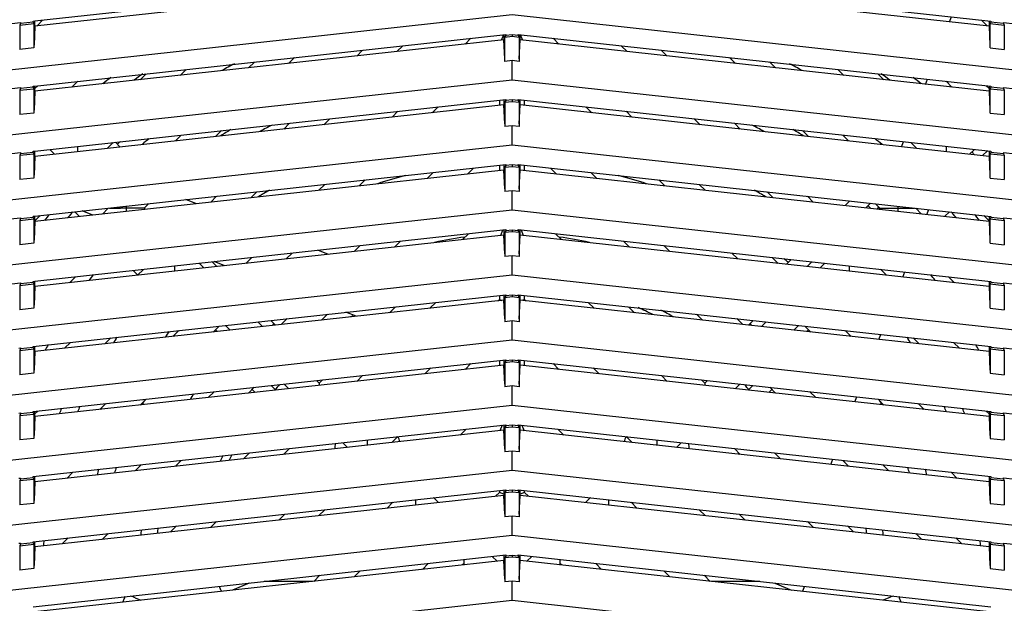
# Model space of a CAD drawing. Header units: inches. Extents: x 0 to 56.7, y 0 to 36.7.
# Tile 9 of 22: x 16.7 to 22.2, y 17.8 to 21. Entities that reach past the tile are written whole.
import ezdxf

# ---------------------------------------------------------------- set-up
doc = ezdxf.new("R2010")
doc.units = ezdxf.units.IN
doc.header["$LTSCALE"] = 3.116667
doc.header["$MEASUREMENT"] = 0
doc.layers.get('0').update_dxf_attribs({"linetype": 'CONTINUOUS'})

msp = doc.modelspace()

# ---------------------------------------------------------------- linework, layer by layer
at = {"color": 6, "linetype": 'Continuous'}
for p, q in [((16.7728, 21.02), (19.4095, 21.3088)), ((19.4792, 21.3088), (22.1261, 21.019)), ((19.3994, 21.2782), (16.7729, 20.9906)), ((22.1159, 20.9906), (19.4894, 21.2782)), ((19.4444, 21.0537), (13.9916, 20.4565)), ((13.9916, 20.7155), (16.693, 21.0113)), ((16.693, 21.0054), (16.6882, 20.9965)), ((16.6882, 20.9965), (16.7675, 21.0052)), ((16.7627, 21.0131), (16.693, 21.0054)), ((16.693, 21.0113), (16.693, 21.0054)), ((16.7627, 21.0192), (16.7728, 21.02)), ((16.7627, 21.0131), (16.7627, 21.0192)), ((16.7627, 21.0131), (16.7675, 21.0052)), ((16.7675, 21.0052), (16.7675, 20.8691)), ((16.7729, 20.9906), (16.7729, 21.0192)), ((16.8162, 21.0247), (16.7867, 20.9952)), ((24.8971, 20.4565), (19.4444, 21.0537)), ((22.1022, 20.9951), (22.0724, 21.0248)), ((22.1159, 21.019), (22.1159, 20.9906)), ((22.1261, 21.0131), (22.1213, 21.0052)), ((22.1213, 20.8691), (22.1213, 21.0052)), ((22.1213, 21.0052), (22.2006, 20.9965)), ((22.1261, 21.019), (22.1261, 21.0131)), ((22.1957, 21.0054), (22.1261, 21.0131)), ((22.1957, 21.0113), (22.1957, 21.0054)), ((22.1957, 21.0113), (24.8971, 20.7155)), ((22.1957, 21.0054), (22.2006, 20.9965)), ((16.6882, 20.9965), (16.6882, 20.8604)), ((16.7729, 20.9906), (16.7682, 20.8855)), ((22.1159, 20.9906), (22.1205, 20.8855)), ((22.2006, 20.9965), (22.2006, 20.8604)), ((16.7728, 20.6558), (19.4095, 20.9447)), ((19.3994, 20.914), (16.7729, 20.6264)), ((19.1816, 20.8902), (19.2148, 20.9233)), ((19.3863, 20.9126), (19.3994, 20.9441)), ((19.3994, 20.9447), (19.3994, 20.914)), ((19.4041, 20.809), (19.3994, 20.914)), ((19.4095, 20.9388), (19.4047, 20.9299)), ((19.4047, 20.9299), (19.4444, 20.9342)), ((19.4047, 20.7937), (19.4047, 20.9299)), ((19.4095, 20.9447), (19.4095, 20.9388)), ((19.4444, 20.9426), (19.4095, 20.9388)), ((19.4444, 20.9426), (19.4444, 20.9342)), ((19.4792, 20.9388), (19.4444, 20.9426)), ((19.4444, 20.9342), (19.484, 20.9299)), ((19.4792, 20.9388), (19.4792, 20.9447)), ((19.4792, 20.9447), (22.1261, 20.6548)), ((19.4792, 20.9388), (19.484, 20.9299)), ((19.484, 20.9299), (19.484, 20.7937)), ((19.4847, 20.809), (19.4894, 20.914)), ((19.4894, 20.914), (19.4894, 20.9447)), ((19.4894, 20.9441), (19.5024, 20.9126)), ((22.1159, 20.6264), (19.4894, 20.914)), ((19.674, 20.9233), (19.7071, 20.8902)), ((16.7675, 20.8691), (16.6882, 20.8604)), ((18.5751, 20.8238), (18.6082, 20.8569)), ((18.8333, 20.8815), (18.8002, 20.8484)), ((20.0885, 20.8484), (20.0554, 20.8816)), ((20.2805, 20.8569), (20.3136, 20.8238)), ((22.1213, 20.8691), (22.2006, 20.8604)), ((17.9686, 20.7573), (18.0017, 20.7904)), ((18.2268, 20.8151), (18.1937, 20.782)), ((19.4444, 20.7981), (19.4047, 20.7937)), ((19.4444, 20.6895), (19.4444, 20.7981)), ((19.484, 20.7937), (19.4444, 20.7981)), ((20.695, 20.782), (20.6619, 20.8152)), ((20.887, 20.7905), (20.9201, 20.7573)), ((17.6203, 20.7486), (17.5872, 20.7156)), ((21.3015, 20.7156), (21.2684, 20.7487)), ((19.4444, 20.6895), (13.9916, 20.0924)), ((17.0138, 20.6822), (16.9807, 20.6491)), ((17.3621, 20.6909), (17.3952, 20.724)), ((24.8971, 20.0924), (19.4444, 20.6895)), ((21.4935, 20.7241), (21.5266, 20.6909)), ((21.908, 20.6491), (21.8749, 20.6823)), ((13.9916, 20.3513), (16.693, 20.6472)), ((16.693, 20.6413), (16.6882, 20.6324)), ((16.6882, 20.6324), (16.7675, 20.641)), ((16.6882, 20.6324), (16.6882, 20.4962)), ((16.7627, 20.6489), (16.693, 20.6413)), ((16.693, 20.6472), (16.693, 20.6413)), ((16.7627, 20.655), (16.7728, 20.6558)), ((16.7627, 20.6489), (16.7627, 20.655)), ((16.7627, 20.6489), (16.7675, 20.641)), ((16.7675, 20.641), (16.7675, 20.5049)), ((16.7729, 20.6264), (16.7682, 20.5214)), ((16.7729, 20.6417), (16.7886, 20.6575)), ((16.7729, 20.6264), (16.7729, 20.655)), ((22.1, 20.6577), (22.1159, 20.6417)), ((22.1159, 20.6548), (22.1159, 20.6264)), ((22.1159, 20.6264), (22.1205, 20.5214)), ((22.1261, 20.6489), (22.1213, 20.641)), ((22.1213, 20.5049), (22.1213, 20.641)), ((22.1213, 20.641), (22.2006, 20.6324)), ((22.1261, 20.6548), (22.1261, 20.6489)), ((22.1957, 20.6413), (22.1261, 20.6489)), ((22.1957, 20.6472), (22.1957, 20.6413)), ((22.1957, 20.6472), (24.8971, 20.3513)), ((22.1957, 20.6413), (22.2006, 20.6324)), ((22.2006, 20.6324), (22.2006, 20.4962)), ((16.7728, 20.2916), (19.4095, 20.5805)), ((19.3735, 20.5766), (19.3735, 20.547)), ((19.3994, 20.5805), (19.3994, 20.5499)), ((19.4095, 20.5746), (19.4047, 20.5657)), ((19.4047, 20.5657), (19.4444, 20.57)), ((19.4047, 20.5657), (19.4047, 20.4295)), ((19.4095, 20.5805), (19.4095, 20.5746)), ((19.4444, 20.5784), (19.4095, 20.5746)), ((19.4444, 20.5784), (19.4444, 20.57)), ((19.4792, 20.5746), (19.4444, 20.5784)), ((19.4444, 20.57), (19.484, 20.5657)), ((19.4792, 20.5746), (19.4792, 20.5805)), ((19.4792, 20.5805), (22.1261, 20.2906)), ((19.4792, 20.5746), (19.484, 20.5657)), ((19.484, 20.5657), (19.484, 20.4295)), ((19.4894, 20.5499), (19.4894, 20.5805)), ((19.5152, 20.547), (19.5152, 20.5766)), ((19.3994, 20.5499), (16.7729, 20.2622)), ((18.7727, 20.4812), (18.8058, 20.5143)), ((19.0309, 20.539), (18.9977, 20.5059)), ((19.4041, 20.4448), (19.3994, 20.5499)), ((19.4847, 20.4448), (19.4894, 20.5499)), ((22.1159, 20.2622), (19.4894, 20.5499)), ((19.891, 20.5059), (19.8579, 20.539)), ((20.0829, 20.5144), (20.1161, 20.4812)), ((16.7675, 20.5049), (16.6882, 20.4962)), ((18.4244, 20.4726), (18.3913, 20.4395)), ((20.4975, 20.4395), (20.4644, 20.4726)), ((22.1213, 20.5049), (22.2006, 20.4962)), ((17.8178, 20.4061), (17.7848, 20.373)), ((18.1662, 20.4148), (18.1993, 20.4479)), ((19.4444, 20.4339), (19.4047, 20.4295)), ((19.4444, 20.3254), (19.4444, 20.4339)), ((19.484, 20.4295), (19.4444, 20.4339)), ((20.6894, 20.448), (20.7226, 20.4148)), ((21.104, 20.373), (21.0708, 20.4062)), ((17.5597, 20.3484), (17.5927, 20.3814)), ((21.2959, 20.3815), (21.3291, 20.3484)), ((19.4444, 20.3254), (13.9916, 19.7282)), ((16.7627, 20.2908), (16.7728, 20.2916)), ((16.7627, 20.2847), (16.7627, 20.2908)), ((16.7729, 20.2622), (16.7729, 20.2908)), ((16.8823, 20.2742), (16.8558, 20.3007)), ((17.014, 20.2886), (17.014, 20.318)), ((17.2113, 20.3396), (17.1783, 20.3066)), ((17.2511, 20.3146), (17.2246, 20.3411)), ((24.8971, 19.7282), (19.4444, 20.3254)), ((21.7105, 20.3066), (21.6773, 20.3398)), ((21.8747, 20.3182), (21.8747, 20.2886)), ((22.0331, 20.3008), (22.0065, 20.2742)), ((22.1059, 20.2928), (22.0793, 20.2662)), ((22.1159, 20.2906), (22.1159, 20.2622)), ((22.1261, 20.2906), (22.1261, 20.2847)), ((13.9916, 19.9871), (16.693, 20.283)), ((16.693, 20.2771), (16.6882, 20.2682)), ((16.6882, 20.2682), (16.7675, 20.2769)), ((16.6882, 20.2682), (16.6882, 20.132)), ((16.7627, 20.2847), (16.693, 20.2771)), ((16.693, 20.283), (16.693, 20.2771)), ((16.7627, 20.2847), (16.7675, 20.2769)), ((16.7675, 20.2769), (16.7675, 20.1407)), ((16.7729, 20.2622), (16.7682, 20.1572)), ((22.1159, 20.2622), (22.1205, 20.1572)), ((22.1261, 20.2847), (22.1213, 20.2769)), ((22.1213, 20.1407), (22.1213, 20.2769)), ((22.1213, 20.2769), (22.2006, 20.2682)), ((22.1957, 20.2771), (22.1261, 20.2847)), ((22.1957, 20.283), (22.1957, 20.2771)), ((22.1957, 20.283), (24.8971, 19.9871)), ((22.1957, 20.2771), (22.2006, 20.2682)), ((22.2006, 20.2682), (22.2006, 20.132)), ((16.7728, 19.9274), (19.4095, 20.2163)), ((19.3994, 20.1857), (16.7729, 19.898)), ((19.2284, 20.1965), (19.1953, 20.1633)), ((19.3735, 20.2124), (19.3735, 20.1829)), ((19.3994, 20.2163), (19.3994, 20.1857)), ((19.4041, 20.0807), (19.3994, 20.1857)), ((19.4095, 20.2104), (19.4047, 20.2015)), ((19.4047, 20.2015), (19.4444, 20.2059)), ((19.4047, 20.2015), (19.4047, 20.0654)), ((19.4095, 20.2163), (19.4095, 20.2104)), ((19.4444, 20.2142), (19.4095, 20.2104)), ((19.4444, 20.2142), (19.4444, 20.2059)), ((19.4792, 20.2104), (19.4444, 20.2142)), ((19.4444, 20.2059), (19.484, 20.2015)), ((19.4792, 20.2104), (19.4792, 20.2163)), ((19.4792, 20.2163), (22.1261, 19.9264)), ((19.4792, 20.2104), (19.484, 20.2015)), ((19.484, 20.2015), (19.484, 20.0654)), ((19.4847, 20.0807), (19.4894, 20.1857)), ((19.4894, 20.1857), (19.4894, 20.2163)), ((22.1159, 19.898), (19.4894, 20.1857)), ((19.5152, 20.1829), (19.5152, 20.2124)), ((19.6935, 20.1633), (19.6603, 20.1965)), ((16.7675, 20.1407), (16.6882, 20.132)), ((18.6219, 20.13), (18.5888, 20.0969)), ((18.9702, 20.1387), (19.0033, 20.1718)), ((19.8854, 20.1718), (19.9186, 20.1387)), ((20.3, 20.0969), (20.2668, 20.1301)), ((22.1213, 20.1407), (22.2006, 20.132)), ((18.3637, 20.0723), (18.3968, 20.1054)), ((19.4444, 20.0697), (19.4047, 20.0654)), ((19.4444, 19.9612), (19.4444, 20.0697)), ((19.484, 20.0654), (19.4444, 20.0697)), ((20.4919, 20.1054), (20.5251, 20.0723)), ((17.7572, 20.0058), (17.7903, 20.0389)), ((18.0154, 20.0636), (17.9823, 20.0305)), ((20.9065, 20.0305), (20.8733, 20.0636)), ((21.0984, 20.039), (21.1316, 20.0058)), ((21.3094, 19.9864), (21.3361, 20.013)), ((19.4444, 19.9612), (13.9916, 19.364)), ((17.1507, 19.9394), (17.1839, 19.9726)), ((17.1903, 19.9726), (17.2522, 19.9726)), ((17.3836, 19.9726), (17.3159, 19.9726)), ((17.3843, 19.9726), (17.3841, 19.9726)), ((17.4088, 19.9971), (17.3843, 19.9726)), ((17.3843, 19.9726), (17.3911, 19.9657)), ((24.8971, 19.364), (19.4444, 19.9612)), ((21.4515, 20.0003), (21.4249, 19.9737)), ((21.5045, 19.9726), (21.4798, 19.9972)), ((21.4976, 19.9657), (21.5045, 19.9726)), ((21.5045, 19.9726), (21.5046, 19.9726)), ((21.5052, 19.9726), (21.5728, 19.9726)), ((21.6365, 19.9726), (21.6985, 19.9726)), ((21.7049, 19.9726), (21.7381, 19.9394)), ((13.9916, 19.623), (16.693, 19.9188)), ((16.693, 19.9129), (16.6882, 19.904)), ((16.6882, 19.904), (16.7675, 19.9127)), ((16.6882, 19.904), (16.6882, 19.7679)), ((16.7627, 19.9205), (16.693, 19.9129)), ((16.693, 19.9188), (16.693, 19.9129)), ((16.7627, 19.9267), (16.7728, 19.9274)), ((16.7627, 19.9205), (16.7627, 19.9266)), ((16.7627, 19.9205), (16.7675, 19.9127)), ((16.7675, 19.9127), (16.7675, 19.7765)), ((16.8023, 19.9307), (16.7713, 19.8996)), ((16.7729, 19.898), (16.7729, 19.9267)), ((17.0223, 19.9254), (16.9958, 19.9519)), ((21.8665, 19.9254), (21.8931, 19.952)), ((22.1175, 19.8996), (22.0863, 19.9308)), ((22.1159, 19.9264), (22.1159, 19.898)), ((22.1261, 19.9205), (22.1213, 19.9127)), ((22.1213, 19.9127), (22.2006, 19.904)), ((22.1213, 19.7765), (22.1213, 19.9127)), ((22.1261, 19.9264), (22.1261, 19.9205)), ((22.1957, 19.9129), (22.1261, 19.9205)), ((22.1957, 19.9188), (24.8971, 19.623)), ((22.1957, 19.9188), (22.1957, 19.9129)), ((22.1957, 19.9129), (22.2006, 19.904)), ((22.2006, 19.904), (22.2006, 19.7679)), ((16.7729, 19.898), (16.7682, 19.793)), ((16.7728, 19.5633), (19.4095, 19.8522)), ((19.381, 19.8195), (19.3938, 19.8504)), ((19.3994, 19.8522), (19.3994, 19.8215)), ((19.4095, 19.8522), (19.4095, 19.8462)), ((19.4444, 19.8501), (19.4095, 19.8462)), ((19.4444, 19.8501), (19.4444, 19.8417)), ((19.4792, 19.8462), (19.4444, 19.8501)), ((19.4792, 19.8462), (19.4792, 19.8522)), ((19.4792, 19.8522), (22.1261, 19.5623)), ((19.4894, 19.8215), (19.4894, 19.8522)), ((19.495, 19.8504), (19.5078, 19.8195)), ((22.1159, 19.898), (22.1205, 19.793)), ((19.3994, 19.8215), (16.7729, 19.5339)), ((19.1677, 19.7961), (19.2009, 19.8293)), ((19.4041, 19.7165), (19.3994, 19.8215)), ((19.4095, 19.8462), (19.4047, 19.8373)), ((19.4047, 19.8373), (19.4444, 19.8417)), ((19.4047, 19.8373), (19.4047, 19.7012)), ((19.4444, 19.8417), (19.484, 19.8373)), ((19.4792, 19.8462), (19.484, 19.8373)), ((19.484, 19.8373), (19.484, 19.7012)), ((19.4847, 19.7165), (19.4894, 19.8215)), ((22.1159, 19.5339), (19.4894, 19.8215)), ((19.6879, 19.8293), (19.721, 19.7961)), ((16.7675, 19.7765), (16.6882, 19.7679)), ((18.5612, 19.7297), (18.5943, 19.7628)), ((18.8194, 19.7875), (18.7863, 19.7544)), ((20.1024, 19.7544), (20.0693, 19.7875)), ((20.2944, 19.7629), (20.3275, 19.7297)), ((22.1213, 19.7765), (22.2006, 19.7679)), ((17.9547, 19.6633), (17.9878, 19.6964)), ((18.2129, 19.721), (18.1798, 19.688)), ((19.4444, 19.7055), (19.4047, 19.7012)), ((19.4444, 19.597), (19.4444, 19.7055)), ((19.484, 19.7012), (19.4444, 19.7055)), ((20.7089, 19.688), (20.6758, 19.7211)), ((20.9009, 19.6965), (20.934, 19.6633)), ((20.9812, 19.6581), (21.0078, 19.6847)), ((17.3482, 19.5969), (17.3813, 19.6299)), ((17.5541, 19.6489), (17.5541, 19.6194)), ((17.6928, 19.6641), (17.7194, 19.6375)), ((17.7656, 19.672), (17.7921, 19.6455)), ((21.1232, 19.6721), (21.0966, 19.6455)), ((21.1694, 19.6375), (21.196, 19.6641)), ((21.3346, 19.6194), (21.3346, 19.649)), ((21.5074, 19.63), (21.5405, 19.5969)), ((19.4444, 19.597), (13.9916, 18.9999)), ((16.9999, 19.5881), (16.9668, 19.5551)), ((17.3495, 19.5981), (17.324, 19.6236)), ((24.8971, 18.9999), (19.4444, 19.597)), ((21.9219, 19.5551), (21.8888, 19.5883)), ((13.9916, 19.2588), (16.693, 19.5546)), ((16.693, 19.5487), (16.6882, 19.5398)), ((16.6882, 19.5398), (16.7675, 19.5485)), ((16.6882, 19.5398), (16.6882, 19.4037)), ((16.7627, 19.5564), (16.693, 19.5487)), ((16.693, 19.5546), (16.693, 19.5487)), ((16.7627, 19.5625), (16.7728, 19.5633)), ((16.7627, 19.5564), (16.7627, 19.5625)), ((16.7627, 19.5564), (16.7675, 19.5485)), ((16.7675, 19.5485), (16.7675, 19.4124)), ((16.7729, 19.5339), (16.7682, 19.4288)), ((16.7729, 19.5339), (16.7729, 19.5625)), ((22.1159, 19.5623), (22.1159, 19.5339)), ((22.1159, 19.5339), (22.1205, 19.4288)), ((22.1261, 19.5564), (22.1213, 19.5485)), ((22.1213, 19.5485), (22.2006, 19.5398)), ((22.1213, 19.4124), (22.1213, 19.5485)), ((22.1261, 19.5623), (22.1261, 19.5564)), ((22.1957, 19.5487), (22.1261, 19.5564)), ((22.1957, 19.5546), (24.8971, 19.2588)), ((22.1957, 19.5546), (22.1957, 19.5487)), ((22.1957, 19.5487), (22.2006, 19.5398)), ((22.2006, 19.5398), (22.2006, 19.4037)), ((16.7627, 19.1981), (19.4095, 19.488)), ((19.3653, 19.4536), (19.3735, 19.4619)), ((19.3735, 19.484), (19.3735, 19.4619)), ((19.3735, 19.4619), (19.3876, 19.456)), ((19.3994, 19.488), (19.3994, 19.4573)), ((19.4095, 19.4821), (19.4047, 19.4732)), ((19.4047, 19.4732), (19.4444, 19.4775)), ((19.4047, 19.4732), (19.4047, 19.337)), ((19.4095, 19.488), (19.4095, 19.4821)), ((19.4444, 19.4859), (19.4095, 19.4821)), ((19.4444, 19.4859), (19.4444, 19.4775)), ((19.4792, 19.4821), (19.4444, 19.4859)), ((19.4444, 19.4775), (19.484, 19.4732)), ((19.4792, 19.4821), (19.4792, 19.488)), ((19.4792, 19.488), (22.1261, 19.1981)), ((19.4792, 19.4821), (19.484, 19.4732)), ((19.484, 19.4732), (19.484, 19.337)), ((19.4894, 19.4573), (19.4894, 19.488)), ((19.5152, 19.4619), (19.5012, 19.456)), ((19.5152, 19.4619), (19.5152, 19.484)), ((19.5152, 19.4619), (19.5235, 19.4536)), ((16.7675, 19.4124), (16.6882, 19.4037)), ((19.3994, 19.4573), (16.7729, 19.1697)), ((18.7588, 19.3872), (18.7919, 19.4203)), ((19.017, 19.445), (18.9839, 19.4118)), ((19.4041, 19.3523), (19.3994, 19.4573)), ((19.4847, 19.3523), (19.4894, 19.4573)), ((22.1159, 19.1697), (19.4894, 19.4573)), ((19.9049, 19.4118), (19.8717, 19.445)), ((20.0968, 19.4203), (20.13, 19.3872)), ((22.1213, 19.4124), (22.2006, 19.4037)), ((18.1523, 19.3208), (18.1854, 19.3539)), ((18.4105, 19.3786), (18.3774, 19.3454)), ((20.5114, 19.3454), (20.4782, 19.3786)), ((20.7033, 19.3539), (20.7365, 19.3208)), ((17.804, 19.3121), (17.7709, 19.279)), ((17.8669, 19.2895), (17.8403, 19.3161)), ((18.021, 19.3359), (18.0476, 19.3093)), ((18.0937, 19.3439), (18.1204, 19.3173)), ((19.4444, 19.3414), (19.4047, 19.337)), ((19.4444, 19.2329), (19.4444, 19.3414)), ((19.484, 19.337), (19.4444, 19.3414)), ((20.795, 19.3439), (20.7684, 19.3173)), ((20.8412, 19.3093), (20.8678, 19.3359)), ((21.0484, 19.3161), (21.0218, 19.2895)), ((21.1179, 19.279), (21.0847, 19.3121)), ((17.1975, 19.2457), (17.1644, 19.2126)), ((17.5458, 19.2543), (17.5789, 19.2875)), ((17.7838, 19.2919), (17.7942, 19.2815)), ((21.105, 19.2919), (21.0946, 19.2815)), ((21.3098, 19.2875), (21.343, 19.2543)), ((21.7244, 19.2126), (21.6912, 19.2457)), ((19.4444, 19.2329), (13.9916, 18.6357)), ((16.6828, 19.1895), (16.693, 19.1903)), ((16.7627, 19.1922), (16.693, 19.1846)), ((16.693, 19.1903), (16.693, 19.1846)), ((16.7627, 19.1922), (16.7627, 19.1981)), ((16.7627, 19.1922), (16.7675, 19.1843)), ((16.7729, 19.1697), (16.7729, 19.1981)), ((16.9393, 19.1879), (16.9724, 19.2211)), ((24.8971, 18.6357), (19.4444, 19.2329)), ((21.9163, 19.2211), (21.9495, 19.1879)), ((22.1159, 19.1981), (22.1159, 19.1697)), ((22.1261, 19.1922), (22.1213, 19.1843)), ((22.1261, 19.1981), (22.1261, 19.1922)), ((22.1957, 19.1846), (22.1261, 19.1922)), ((22.1957, 19.1905), (24.8971, 18.8946)), ((22.1957, 19.1905), (22.1957, 19.1846)), ((16.693, 19.1846), (16.6882, 19.1757)), ((16.6882, 19.1757), (16.7675, 19.1843)), ((16.6882, 19.1757), (16.6882, 19.0395)), ((16.7675, 19.1843), (16.7675, 19.0482)), ((16.7729, 19.1697), (16.7682, 19.0647)), ((22.1159, 19.1697), (22.1205, 19.0647)), ((22.1213, 19.1843), (22.2006, 19.1757)), ((22.1213, 19.1843), (22.1213, 19.0482)), ((22.1957, 19.1846), (22.2006, 19.1757)), ((22.2006, 19.1757), (22.2006, 19.0395)), ((16.7627, 18.8339), (19.4095, 19.1238)), ((19.3994, 19.0932), (16.7729, 18.8055)), ((18.9563, 19.0446), (18.9895, 19.0778)), ((19.2145, 19.1025), (19.1814, 19.0693)), ((19.3735, 19.1199), (19.3735, 19.0903)), ((19.3994, 19.1238), (19.3994, 19.0932)), ((19.4041, 18.9881), (19.3994, 19.0932)), ((19.4095, 19.1179), (19.4047, 19.109)), ((19.4047, 19.109), (19.4444, 19.1133)), ((19.4047, 19.109), (19.4047, 18.9728)), ((19.4095, 19.1238), (19.4095, 19.1179)), ((19.4444, 19.1217), (19.4095, 19.1179)), ((19.4444, 19.1217), (19.4444, 19.1133)), ((19.4792, 19.1179), (19.4444, 19.1217)), ((19.4444, 19.1133), (19.484, 19.109)), ((19.4792, 19.1179), (19.4792, 19.1238)), ((19.4792, 19.1238), (22.1261, 18.8339)), ((19.4792, 19.1179), (19.484, 19.109)), ((19.484, 19.109), (19.484, 18.9728)), ((19.4847, 18.9881), (19.4894, 19.0932)), ((19.4894, 19.0932), (19.4894, 19.1238)), ((22.1159, 18.8055), (19.4894, 19.0932)), ((19.5152, 19.0903), (19.5152, 19.1199)), ((19.7074, 19.0693), (19.6742, 19.1025)), ((19.8993, 19.0778), (19.9325, 19.0446)), ((16.7675, 19.0482), (16.6882, 19.0395)), ((18.608, 19.036), (18.5749, 19.0029)), ((20.3139, 19.0029), (20.2807, 19.036)), ((22.1213, 19.0482), (22.2006, 19.0395)), ((18.0016, 18.9696), (17.9684, 18.9365)), ((18.0958, 18.9799), (18.119, 18.9568)), ((18.1952, 18.9613), (18.1685, 18.9879)), ((18.3492, 19.0077), (18.3642, 18.9927)), ((18.3642, 18.9927), (18.383, 19.0114)), ((18.3642, 18.9927), (18.3642, 18.9925)), ((18.3642, 18.992), (18.3642, 18.9798)), ((19.4444, 18.9772), (19.4047, 18.9728)), ((19.4444, 18.8687), (19.4444, 18.9772)), ((19.484, 18.9728), (19.4444, 18.9772)), ((20.5058, 19.0114), (20.5245, 18.9927)), ((20.5245, 18.9927), (20.5396, 19.0077)), ((20.5245, 18.9927), (20.5245, 18.9925)), ((20.5245, 18.992), (20.5245, 18.9798)), ((20.7202, 18.9879), (20.6936, 18.9613)), ((20.793, 18.9799), (20.7696, 18.9565)), ((20.9204, 18.9365), (20.8872, 18.9696)), ((17.7433, 18.9118), (17.7765, 18.945)), ((18.007, 18.9407), (17.9898, 18.9579)), ((20.8818, 18.9407), (20.899, 18.9579)), ((21.1123, 18.945), (21.1455, 18.9118)), ((19.4444, 18.8687), (13.9916, 18.2715)), ((17.1368, 18.8454), (17.17, 18.8785)), ((17.3951, 18.9032), (17.3619, 18.87)), ((24.8971, 18.2715), (19.4444, 18.8687)), ((21.5269, 18.87), (21.4937, 18.9032)), ((21.7188, 18.8785), (21.752, 18.8454)), ((16.6828, 18.8253), (16.693, 18.8261)), ((16.693, 18.8204), (16.6882, 18.8115)), ((16.6882, 18.8115), (16.7675, 18.8202)), ((16.6882, 18.8115), (16.6882, 18.6753)), ((16.7627, 18.828), (16.693, 18.8204)), ((16.693, 18.8261), (16.693, 18.8204)), ((16.7627, 18.828), (16.7627, 18.8339)), ((16.7627, 18.828), (16.7675, 18.8202)), ((16.7675, 18.8202), (16.7675, 18.684)), ((16.7729, 18.8055), (16.7682, 18.7005)), ((16.7886, 18.8368), (16.7729, 18.8211)), ((16.7729, 18.8055), (16.7729, 18.8339)), ((22.1159, 18.8211), (22.1002, 18.8368)), ((22.1159, 18.8339), (22.1159, 18.8055)), ((22.1159, 18.8055), (22.1205, 18.7005)), ((22.1261, 18.828), (22.1213, 18.8202)), ((22.1213, 18.8202), (22.2006, 18.8115)), ((22.1213, 18.8202), (22.1213, 18.684)), ((22.1261, 18.8339), (22.1261, 18.828)), ((22.1957, 18.8204), (22.1261, 18.828)), ((22.1957, 18.8263), (24.8971, 18.5304)), ((22.1957, 18.8204), (22.1957, 18.8263)), ((22.1957, 18.8204), (22.2006, 18.8115)), ((22.2006, 18.8115), (22.2006, 18.6753)), ((16.7627, 18.4698), (19.4095, 18.7596)), ((19.3884, 18.7573), (19.3756, 18.7264)), ((19.3994, 18.7596), (19.3994, 18.729)), ((19.4095, 18.7537), (19.4047, 18.7448)), ((19.4047, 18.7448), (19.4444, 18.7492)), ((19.4047, 18.7448), (19.4047, 18.6087)), ((19.4095, 18.7596), (19.4095, 18.7537)), ((19.4444, 18.7575), (19.4095, 18.7537)), ((19.4444, 18.7575), (19.4444, 18.7492)), ((19.4792, 18.7537), (19.4444, 18.7575)), ((19.4444, 18.7492), (19.484, 18.7448)), ((19.4792, 18.7537), (19.4792, 18.7596)), ((19.4792, 18.7596), (22.1261, 18.4698)), ((19.4792, 18.7537), (19.484, 18.7448)), ((19.484, 18.7448), (19.484, 18.6087)), ((19.4894, 18.729), (19.4894, 18.7596)), ((19.5003, 18.7573), (19.5131, 18.7264)), ((19.3994, 18.729), (16.7729, 18.4413)), ((18.8056, 18.6935), (18.7724, 18.6603)), ((19.1538, 18.7021), (19.187, 18.7353)), ((19.4041, 18.624), (19.3994, 18.729)), ((19.4847, 18.624), (19.4894, 18.729)), ((22.1159, 18.4413), (19.4894, 18.729)), ((19.7018, 18.7353), (19.7349, 18.7021)), ((20.1163, 18.6603), (20.0832, 18.6935)), ((16.7675, 18.684), (16.6882, 18.6753)), ((18.5234, 18.6331), (18.4968, 18.6597)), ((18.6343, 18.6747), (18.6343, 18.6543)), ((20.2545, 18.6747), (20.2545, 18.6543)), ((20.392, 18.6597), (20.3654, 18.6331)), ((22.1213, 18.684), (22.2006, 18.6753)), ((17.9408, 18.5693), (17.974, 18.6024)), ((18.1991, 18.6271), (18.1659, 18.5939)), ((19.4444, 18.613), (19.4047, 18.6087)), ((19.4444, 18.5045), (19.4444, 18.613)), ((19.484, 18.6087), (19.4444, 18.613)), ((20.7228, 18.5939), (20.6897, 18.6271)), ((20.9148, 18.6024), (20.9479, 18.5693)), ((17.3343, 18.5028), (17.3675, 18.536)), ((17.5926, 18.5606), (17.5594, 18.5275)), ((21.3293, 18.5275), (21.2962, 18.5606)), ((21.5213, 18.536), (21.5544, 18.5028)), ((19.4444, 18.5045), (13.9916, 17.9073)), ((16.7627, 18.4639), (16.7627, 18.4698)), ((16.7729, 18.4413), (16.7729, 18.4698)), ((16.9861, 18.4942), (16.9529, 18.4611)), ((24.8971, 17.9073), (19.4444, 18.5045)), ((21.9358, 18.4611), (21.9027, 18.4942)), ((22.1159, 18.4698), (22.1159, 18.4413)), ((22.1261, 18.4698), (22.1261, 18.4639)), ((16.6828, 18.4611), (16.693, 18.4619)), ((16.693, 18.4562), (16.6882, 18.4473)), ((16.6882, 18.4473), (16.7675, 18.456)), ((16.6882, 18.4473), (16.6882, 18.3112)), ((16.7627, 18.4639), (16.693, 18.4562)), ((16.693, 18.4619), (16.693, 18.4562)), ((16.7627, 18.4639), (16.7675, 18.456)), ((16.7675, 18.456), (16.7675, 18.3198)), ((16.7729, 18.4413), (16.7682, 18.3363)), ((22.1159, 18.4413), (22.1205, 18.3363)), ((22.1261, 18.4639), (22.1213, 18.456)), ((22.1213, 18.456), (22.2006, 18.4473)), ((22.1213, 18.456), (22.1213, 18.3198)), ((22.1957, 18.4562), (22.1261, 18.4639)), ((22.1957, 18.4621), (24.8971, 18.1663)), ((22.1957, 18.4562), (22.1957, 18.4621)), ((22.1957, 18.4562), (22.2006, 18.4473)), ((22.2006, 18.4473), (22.2006, 18.3112)), ((16.7627, 18.1056), (19.4095, 18.3955)), ((19.3994, 18.3648), (16.7729, 18.0772)), ((19.3514, 18.3596), (19.3735, 18.3817)), ((19.3735, 18.3915), (19.3735, 18.3817)), ((19.3994, 18.371), (19.3735, 18.3817)), ((19.3994, 18.3955), (19.3994, 18.3648)), ((19.4041, 18.2598), (19.3994, 18.3648)), ((19.4095, 18.3896), (19.4047, 18.3807)), ((19.4047, 18.3807), (19.4444, 18.385)), ((19.4047, 18.3807), (19.4047, 18.2445)), ((19.4095, 18.3955), (19.4095, 18.3896)), ((19.4444, 18.3934), (19.4095, 18.3896)), ((19.4444, 18.3934), (19.4444, 18.385)), ((19.4792, 18.3896), (19.4444, 18.3934)), ((19.4444, 18.385), (19.484, 18.3807)), ((19.4792, 18.3896), (19.4792, 18.3955)), ((19.4792, 18.3955), (22.1261, 18.1056)), ((19.4792, 18.3896), (19.484, 18.3807)), ((19.484, 18.3807), (19.484, 18.2445)), ((19.4847, 18.2598), (19.4894, 18.3648)), ((19.4894, 18.3648), (19.4894, 18.3955)), ((19.5152, 18.3817), (19.4894, 18.371)), ((22.1159, 18.0772), (19.4894, 18.3648)), ((19.5152, 18.3817), (19.5152, 18.3915)), ((19.5152, 18.3817), (19.5374, 18.3596)), ((16.7675, 18.3198), (16.6882, 18.3112)), ((18.7449, 18.2931), (18.778, 18.3263)), ((18.9043, 18.3205), (18.9043, 18.3106)), ((19.0045, 18.3524), (19.0323, 18.3246)), ((19.8565, 18.3246), (19.8842, 18.3524)), ((19.9845, 18.3401), (19.9844, 18.3384)), ((19.9845, 18.3205), (19.9845, 18.3106)), ((20.1107, 18.3263), (20.1439, 18.2931)), ((22.1213, 18.3198), (22.2006, 18.3112)), ((18.1384, 18.2267), (18.1715, 18.2599)), ((18.3966, 18.2845), (18.3635, 18.2514)), ((19.4444, 18.2488), (19.4047, 18.2445)), ((19.4444, 18.1403), (19.4444, 18.2488)), ((19.484, 18.2445), (19.4444, 18.2488)), ((20.5253, 18.2514), (20.4921, 18.2845)), ((20.7172, 18.2599), (20.7504, 18.2267)), ((17.5319, 18.1603), (17.565, 18.1935)), ((17.7901, 18.2181), (17.757, 18.1849)), ((21.1318, 18.1849), (21.0986, 18.2181)), ((21.3237, 18.1935), (21.3569, 18.1603)), ((19.4444, 18.1403), (13.9916, 17.5432)), ((17.1836, 18.1517), (17.1505, 18.1185)), ((24.8971, 17.5432), (19.4444, 18.1403)), ((21.7383, 18.1185), (21.7051, 18.1517)), ((16.6828, 18.097), (16.693, 18.0977)), ((16.693, 18.092), (16.6882, 18.0831)), ((16.6882, 18.0831), (16.7675, 18.0918)), ((16.6882, 18.0831), (16.6882, 17.947)), ((16.7627, 18.0997), (16.693, 18.092)), ((16.693, 18.0978), (16.693, 18.092)), ((16.7627, 18.0997), (16.7627, 18.1056)), ((16.7627, 18.0997), (16.7675, 18.0918)), ((16.7675, 18.0918), (16.7675, 17.9557)), ((16.7729, 18.0772), (16.7729, 18.1056)), ((16.9254, 18.0939), (16.9585, 18.127)), ((21.9302, 18.127), (21.9634, 18.0939)), ((22.1159, 18.1056), (22.1159, 18.0772)), ((22.1261, 18.0997), (22.1213, 18.0918)), ((22.1213, 18.0918), (22.2006, 18.0831)), ((22.1213, 18.0918), (22.1213, 17.9557)), ((22.1261, 18.1056), (22.1261, 18.0997)), ((22.1957, 18.092), (22.1261, 18.0997)), ((22.1957, 18.098), (24.8971, 17.8021)), ((22.1957, 18.098), (22.1957, 18.092)), ((22.1957, 18.092), (22.2006, 18.0831)), ((22.2006, 18.0831), (22.2006, 17.947)), ((16.7627, 17.7414), (19.4095, 18.0313)), ((16.7729, 18.0772), (16.7682, 17.9721)), ((19.3994, 18.0313), (19.3994, 18.0006)), ((19.4095, 18.0313), (19.4095, 18.0254)), ((19.4444, 18.0292), (19.4095, 18.0254)), ((19.4444, 18.0292), (19.4444, 18.0208)), ((19.4792, 18.0254), (19.4444, 18.0292)), ((19.4792, 18.0254), (19.4792, 18.0313)), ((19.4792, 18.0313), (22.1261, 17.7414)), ((19.4894, 18.0006), (19.4894, 18.0313)), ((22.1159, 18.0772), (22.1205, 17.9721)), ((19.3994, 18.0006), (16.7729, 17.713)), ((18.9424, 17.9506), (18.9756, 17.9838)), ((19.1743, 17.9821), (19.1675, 17.9753)), ((19.1743, 18.0055), (19.1743, 17.9828)), ((19.1743, 17.9828), (19.1743, 17.9823)), ((19.1798, 17.9766), (19.1743, 17.9821)), ((19.3339, 18.023), (19.3605, 17.9964)), ((19.4041, 17.8956), (19.3994, 18.0006)), ((19.4095, 18.0254), (19.4047, 18.0165)), ((19.4047, 18.0165), (19.4444, 18.0208)), ((19.4047, 18.0165), (19.4047, 17.8803)), ((19.4444, 18.0208), (19.484, 18.0165)), ((19.4792, 18.0254), (19.484, 18.0165)), ((19.484, 18.0165), (19.484, 17.8803)), ((19.4847, 17.8956), (19.4894, 18.0006)), ((22.1159, 17.713), (19.4894, 18.0006)), ((19.5283, 17.9964), (19.5549, 18.023)), ((19.7144, 17.9821), (19.7089, 17.9766)), ((19.7144, 17.9828), (19.7144, 18.0055)), ((19.7144, 17.9821), (19.7144, 17.9823)), ((19.7213, 17.9753), (19.7144, 17.9821)), ((19.9132, 17.9838), (19.9464, 17.9506)), ((16.7675, 17.9557), (16.6882, 17.947)), ((18.5942, 17.942), (18.561, 17.9088)), ((20.3278, 17.9088), (20.2946, 17.942)), ((22.1213, 17.9557), (22.2006, 17.947)), ((17.9731, 17.874), (17.8786, 17.8348)), ((18.3265, 17.8832), (18.0569, 17.8832)), ((18.3349, 17.8832), (18.3691, 17.9173)), ((19.4444, 17.8847), (19.4047, 17.8803)), ((19.4444, 17.7762), (19.4444, 17.8847)), ((19.484, 17.8803), (19.4444, 17.8847)), ((20.5197, 17.9173), (20.5539, 17.8832)), ((20.8318, 17.8832), (20.5622, 17.8832)), ((20.9157, 17.874), (21.0102, 17.8348)), ((17.8148, 17.8348), (17.8062, 17.8557)), ((21.0739, 17.8348), (21.0826, 17.8557)), ((19.4444, 17.7762), (13.9916, 17.179)), ((17.2653, 17.7669), (17.2748, 17.7898)), ((17.3339, 17.7916), (17.3668, 17.778)), ((24.8971, 17.179), (19.4444, 17.7762)), ((21.6235, 17.7669), (21.614, 17.7898))]:
    msp.add_line(p, q, dxfattribs=at)
at = {"color": 7, "linetype": 'Continuous'}
for p, q in [((21.8941, 21.0148), (21.905, 21.0432)), ((21.76, 20.6654), (21.7708, 20.6937)), ((21.6258, 20.3159), (21.6367, 20.3442)), ((17.6787, 19.9972), (17.619, 20.0201)), ((21.4917, 19.9664), (21.4969, 19.9801)), ((21.7669, 19.9363), (21.7777, 19.9646)), ((17.0975, 19.9336), (17.0378, 19.9565)), ((18.4168, 19.7139), (18.357, 19.7368)), ((17.8356, 19.6502), (17.7759, 19.6732)), ((21.6327, 19.5868), (21.6436, 19.6151)), ((18.5712, 19.3679), (18.5138, 19.3899)), ((21.4986, 19.2373), (21.5094, 19.2656)), ((21.3644, 18.8878), (21.3753, 18.9162)), ((21.2302, 18.5383), (21.2411, 18.5667))]:
    msp.add_line(p, q, dxfattribs=at)
at = {"color": 6, "linetype": 'Continuous'}
for points in [[(17.2841, 19.9726), (17.2764, 19.9726), (17.2697, 19.9727), (17.264, 19.9726), (17.2592, 19.9726), (17.2552, 19.9726), (17.2522, 19.9726)], [(17.2841, 19.9835), (17.2841, 19.9806), (17.2841, 19.9726)], [(17.3159, 19.9726), (17.313, 19.9727), (17.309, 19.9726), (17.3043, 19.9726), (17.2986, 19.9726), (17.2918, 19.9725), (17.2841, 19.9726)], [(17.2841, 19.9726), (17.2841, 19.9653), (17.2841, 19.9586), (17.2841, 19.954)], [(21.5728, 19.9726), (21.5758, 19.9726), (21.5797, 19.9727), (21.5845, 19.9726), (21.5901, 19.9725), (21.5969, 19.9726), (21.6047, 19.9726)], [(21.6047, 19.9726), (21.6047, 19.9652), (21.6046, 19.9585), (21.6046, 19.954)], [(21.6047, 19.9835), (21.6047, 19.9801), (21.6047, 19.9726)], [(21.6047, 19.9726), (21.612, 19.9726), (21.6186, 19.9726)], [(21.6186, 19.9726), (21.6296, 19.9726), (21.6336, 19.9725), (21.6365, 19.9726)], [(18.6343, 18.6543), (18.6342, 18.6513), (18.6343, 18.6473), (18.6343, 18.6452)], [(20.2545, 18.6543), (20.2544, 18.6513), (20.2545, 18.6473), (20.2545, 18.6452)], [(18.9043, 18.3401), (18.9043, 18.3379), (18.9044, 18.3322), (18.9044, 18.3275), (18.9043, 18.3235), (18.9043, 18.3205)], [(19.9844, 18.3384), (19.9845, 18.3275), (19.9844, 18.3234), (19.9845, 18.3205)], [(17.8148, 17.8348), (17.8156, 17.8329), (17.8167, 17.8302), (17.8179, 17.8274)], [(21.0709, 17.8274), (21.072, 17.8301), (21.0732, 17.8329), (21.0739, 17.8348)], [(17.2781, 17.7979), (17.2767, 17.7945), (17.2755, 17.7917), (17.2748, 17.7898)], [(17.3339, 17.7916), (17.3285, 17.7937), (17.3224, 17.7962), (17.3159, 17.7991), (17.3104, 17.8014)], [(21.5784, 17.8014), (21.5729, 17.7991), (21.5664, 17.7962), (21.5603, 17.7937), (21.5548, 17.7916), (21.522, 17.778)], [(21.614, 17.7898), (21.6132, 17.7917), (21.6121, 17.7944), (21.6107, 17.7979)]]:
    msp.add_lwpolyline(points, dxfattribs=at)
for radius, start, end in [(3.3504, 117.6386, 118.9986), (3.3504, 61.0014, 62.3648), (3.6614, 127.845, 128.735), (3.5709, 125.3833, 126.3172), (3.5709, 53.6828, 54.6199), (3.6614, 51.265, 52.1584), (3.0394, 121.186, 122.4298), (2.9488, 117.1022, 118.5589), (2.9488, 61.441, 62.901), (3.0394, 57.5702, 58.8176), (3.3504, 130.8638, 131.258), (3.2598, 128.5474, 129.4589), (3.2598, 50.5411, 51.456), (3.5709, 43.5458, 43.8627), (2.4173, 104.2778, 108.1554), (2.4173, 71.8446, 75.7258), (2.6378, 120.9991, 122.5312), (2.6378, 57.4688, 59.0043), (2.9488, 47.106, 47.4887), (3.3504, 140.6332, 141.3658), (3.2598, 138.9667, 139.7198), (3.2598, 40.2802, 41.0363), (3.3504, 38.6342, 39.3699), (2.0157, 97.5349, 102.4151), (2.0157, 77.5849, 82.4651), (2.4173, 50.1901, 50.9876), (2.9488, 142.672, 143.4687), (2.9488, 36.5313, 37.3311), (1.7953, 119.5934, 120.2206), (1.7953, 59.7794, 62.3162), (2.0157, 131.3584, 131.7242), (2.0157, 48.2758, 48.6416), (2.6378, 146.9794, 147.7783), (2.4173, 142.5526, 143.4858), (2.6378, 32.2217, 33.0206), (2.9488, 151.7417, 152.4424), (2.9488, 27.5576, 28.2583), (2.1063, 147.8352, 148.8593), (2.6378, 156.5304, 157.2498), (2.3268, 152.3049, 152.9034), (2.3268, 27.0966, 27.6951), (2.6378, 22.7502, 23.4696), (2.7283, 157.6123, 158.3012), (2.7283, 21.6988, 22.3877), (1.7953, 154.4559, 155.5528), (2.4173, 163.204, 163.9591), (2.3268, 162.2575, 163.0419), (2.3268, 16.9581, 17.7425), (2.4173, 16.0409, 16.796), (2.1063, 170.1653, 170.9875), (2.0157, 169.4164, 170.2902), (2.0157, 9.7098, 10.5836), (2.1063, 9.0124, 9.8347), (2.6378, 173.4592, 174.1147), (2.6378, 5.8853, 6.5408)]:
    msp.add_arc((19.4444, 17.8123), radius, start, end, dxfattribs=at)
at = {"color": 7, "linetype": 'Continuous'}
for centre, radius, start, end in [((19.4444, 17.8123), 1.752, 63.2808, 66.2253), ((19.4444, 17.8123), 1.752, 137.9562, 139.3639), ((19.4444, 17.8123), 1.752, 40.6387, 42.0253), ((18.6371, 18.6196), 0.185, 14.2992, 23.7122), ((20.2517, 18.6196), 0.185, 156.2919, 165.6965), ((18.6371, 18.6196), 0.185, 168.8667, 178.2559), ((20.2517, 18.6196), 0.185, 1.7447, 11.1407), ((19.4444, 17.8123), 1.752, 153.5846, 154.6992)]:
    msp.add_arc(centre, radius, start, end, dxfattribs=at)

doc.saveas('drawing.dxf')
